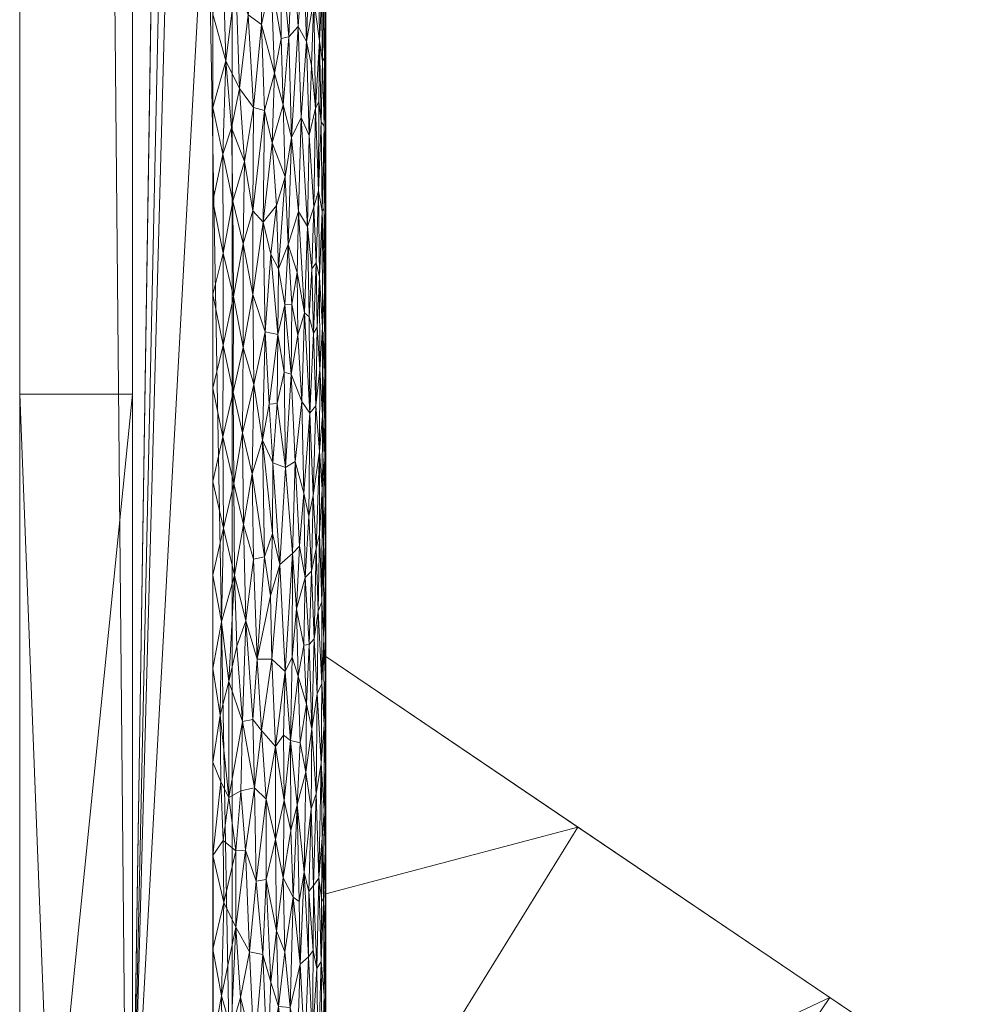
# Model space of a CAD drawing. Header units: millimetres. Extents: x -300 to 300, y 0 to 450.
# Tile 4 of 256: x -300 to -283, y 24 to 41. Entities that reach past the tile are written whole.
import ezdxf

# ---------------------------------------------------------------- set-up
doc = ezdxf.new("R2010")
doc.units = ezdxf.units.MM
doc.layers.add('A-GENM', color=13, linetype='Continuous')

# ---------------------------------------------------------------- blocks, each defined once
blk = doc.blocks.new('MODEL_CCAS0420-1080410R0 - MODEL_CCAS0420-1080410R0-453240-Preview')
at = {"layer": 'A-GENM', "lineweight": 9}
mesh = blk.add_polyface(dxfattribs=at)
corners = [(-296.159, -20, -110), (-295.657, -15.55, -110), (-294.177, -11.323, -110), (-291.793, -7.531, -110), (-288.625, -4.364, -110), (-284.831, -1.981, -110), (-280.602, -0.502, -110), (-276.147, 0, -110), (276.147, 0, -110), (280.596, -0.501, -110), (284.825, -1.978, -110), (288.619, -4.359, -110), (291.788, -7.525, -110), (294.174, -11.316, -110), (295.656, -15.545, -110), (296.159, -20, -110), (296.159, -426.171, -110), (295.658, -430.617, -110), (294.182, -434.842, -110), (291.802, -438.632, -110), (288.638, -441.797, -110), (284.848, -444.179, -110), (280.622, -445.657, -110), (276.171, -446.159, -110), (-276.171, -446.159, -110), (-280.617, -445.658, -110), (-284.842, -444.182, -110), (-288.632, -441.802, -110), (-291.797, -438.638, -110), (-294.179, -434.848, -110), (-295.657, -430.622, -110), (-296.159, -426.171, -110)]
mesh.append_faces([[corners[k] for k in face] for face in [(15, 12, 13, 14)]], dxfattribs={"vtx0": -1})
mesh.append_faces([[corners[k] for k in face] for face in [(16, 8, 15)]], dxfattribs={"vtx0": -1, "vtx1": -1})
mesh.append_faces([[corners[k] for k in face] for face in [(24, 31, 7, 8)]], dxfattribs={"vtx0": -1, "vtx1": -1, "vtx3": -1})
mesh.append_faces([[corners[k] for k in face] for face in [(31, 24, 25, 30), (18, 21, 22, 17), (17, 22, 23, 16)]], dxfattribs={"vtx0": -1, "vtx2": -1})
mesh.append_faces([[corners[k] for k in face] for face in [(0, 3, 4, 5), (0, 5, 6, 7)]], dxfattribs={"vtx0": -1, "vtx3": -1})
mesh.append_faces([[corners[k] for k in face] for face in [(28, 29, 27)]], dxfattribs={"vtx1": -1})
mesh.append_faces([[corners[k] for k in face] for face in [(25, 26, 30), (11, 12, 15, 10), (9, 10, 15, 8), (31, 0, 7)]], dxfattribs={"vtx1": -1, "vtx2": -1})
mesh.append_faces([[corners[k] for k in face] for face in [(23, 24, 8, 16)]], dxfattribs={"vtx1": -1, "vtx2": -1, "vtx3": -1})
mesh.append_faces([[corners[k] for k in face] for face in [(26, 27, 29, 30)]], dxfattribs={"vtx1": -1, "vtx3": -1})
mesh.append_faces([[corners[k] for k in face] for face in [(19, 20, 21, 18)]], dxfattribs={"vtx2": -1})
mesh.append_faces([[corners[k] for k in face] for face in [(0, 1, 2, 3)]], dxfattribs={"vtx3": -1})
mesh = blk.add_polyface(dxfattribs=at)
corners = [(-279.918, -2), (-292.651, -7.27), (-297.929, -20), (-297.929, -224.97), (-297.929, -429.94), (-292.661, -442.661), (-279.94, -447.929), (0, -447.929), (279.94, -447.929), (292.661, -442.661), (297.929, -429.94), (297.929, -224.97), (297.929, -20), (292.651, -7.27), (279.918, -2), (0, -2), (0, -3.5), (13.257, -3.5), (26.515, -3.5), (39.772, -3.5), (53.029, -3.5), (66.287, -3.5), (79.544, -3.5), (92.801, -3.5), (106.059, -3.5), (119.316, -3.5), (132.573, -3.5), (145.831, -3.5), (159.088, -3.5), (172.345, -3.5), (185.603, -3.5), (198.86, -3.5), (212.117, -3.5), (225.375, -3.5), (238.632, -3.5), (251.889, -3.5), (265.147, -3.5), (278.404, -3.5), (291.028, -7.487), (296.497, -19.511), (296.5, -32.769), (296.5, -46.026), (296.5, -59.283), (296.5, -72.541), (296.5, -85.798), (296.5, -99.055), (296.5, -112.313), (296.5, -125.57), (296.5, -138.827), (296.5, -152.085), (296.5, -165.342), (296.5, -178.599), (296.5, -191.857), (296.5, -205.114), (296.5, -218.371), (296.5, -231.629), (296.5, -244.886), (296.5, -258.143), (296.499, -271.401), (296.499, -284.658), (296.499, -297.915), (296.499, -311.173), (296.499, -324.43), (296.499, -337.687), (296.5, -350.945), (296.5, -364.202), (296.5, -377.459), (296.5, -390.717), (296.5, -403.974), (296.5, -417.231), (296.497, -430.489), (291.028, -442.513), (278.404, -446.5), (265.147, -446.5), (251.889, -446.5), (238.632, -446.5), (225.375, -446.5), (212.117, -446.5), (198.86, -446.5), (185.603, -446.5), (172.345, -446.5), (159.088, -446.5), (145.831, -446.5), (132.573, -446.5), (119.316, -446.5), (106.059, -446.5), (92.801, -446.5), (79.544, -446.5), (66.287, -446.5), (53.029, -446.5), (39.772, -446.5), (26.515, -446.5), (13.257, -446.5), (0, -446.5), (-12.926, -446.5), (-25.852, -446.5), (-38.777, -446.5), (-51.703, -446.5), (-64.629, -446.5), (-77.555, -446.5), (-90.48, -446.5), (-103.406, -446.5), (-116.332, -446.5), (-129.258, -446.5), (-142.183, -446.5), (-155.109, -446.5), (-168.035, -446.5), (-180.961, -446.5), (-193.887, -446.5), (-206.812, -446.5), (-219.738, -446.5), (-232.664, -446.5), (-245.59, -446.5), (-258.515, -446.5), (-271.441, -446.5), (-284.356, -445.968), (-294.544, -438.124), (-296.5, -425.35), (-296.5, -412.424), (-296.5, -399.498), (-296.5, -386.572), (-296.5, -373.646), (-296.5, -360.721), (-296.5, -347.795), (-296.499, -334.869), (-296.499, -321.943), (-296.499, -309.018), (-296.499, -296.092), (-296.499, -283.166), (-296.499, -270.24), (-296.5, -257.315), (-296.5, -244.389), (-296.5, -231.463), (-296.5, -218.537), (-296.5, -205.611), (-296.5, -192.686), (-296.5, -179.76), (-296.5, -166.834), (-296.5, -153.908), (-296.5, -140.983), (-296.5, -128.057), (-296.5, -115.131), (-296.5, -102.205), (-296.5, -89.28), (-296.5, -76.354), (-296.5, -63.428), (-296.5, -50.502), (-296.5, -37.576), (-296.5, -24.651), (-294.544, -11.876), (-284.356, -4.032), (-271.441, -3.5), (-258.515, -3.5), (-245.59, -3.5), (-232.664, -3.5), (-219.738, -3.5), (-206.812, -3.5), (-193.887, -3.5), (-180.961, -3.5), (-168.035, -3.5), (-155.109, -3.5), (-142.183, -3.5), (-129.258, -3.5), (-116.332, -3.5), (-103.406, -3.5), (-90.48, -3.5), (-77.555, -3.5), (-64.629, -3.5), (-51.703, -3.5), (-38.777, -3.5), (-25.852, -3.5), (-12.926, -3.5), (-294.538, -438.129), (-294.547, -438.108)]
mesh.append_faces([[corners[k] for k in face] for face in [(116, 172, 173)]])
mesh.append_faces([[corners[k] for k in face] for face in [(118, 4, 117), (6, 115, 5), (115, 6, 114), (7, 104, 6), (1, 150, 0), (151, 0, 150)]], dxfattribs={"vtx0": -1, "vtx1": -1})
mesh.append_faces([[corners[k] for k in face] for face in [(4, 124, 125), (7, 99, 100), (2, 148, 149), (149, 1, 2), (2, 141, 142), (0, 151, 152), (0, 160, 161, 15), (15, 165, 166), (15, 170, 171), (8, 81, 82, 7), (8, 72, 73), (11, 61, 62, 10), (12, 46, 47, 11), (38, 13, 14, 37), (13, 38, 39, 12)]], dxfattribs={"vtx0": -1, "vtx2": -1})
mesh.append_faces([[corners[k] for k in face] for face in [(4, 118, 119, 120), (4, 120, 121, 122), (3, 128, 129, 130), (3, 130, 131, 132), (3, 138, 139, 140), (0, 154, 155, 156), (0, 156, 157, 158), (15, 161, 162, 163), (15, 163, 164, 165), (8, 73, 74, 75), (7, 86, 87, 88), (7, 83, 84, 85), (10, 68, 69, 70), (11, 55, 56, 57), (14, 28, 29, 30), (14, 32, 33, 34), (15, 19, 20, 21), (12, 44, 45, 46), (11, 49, 50, 51), (11, 47, 48, 49), (12, 39, 40, 41)]], dxfattribs={"vtx0": -1, "vtx3": -1})
mesh.append_faces([[corners[k] for k in face] for face in [(123, 124, 4, 122), (127, 128, 3, 126), (113, 114, 6, 112), (111, 112, 6, 110), (109, 110, 6, 108), (107, 108, 6, 106), (96, 97, 7, 95), (105, 106, 6, 104), (103, 104, 7, 102), (101, 102, 7, 100), (98, 99, 7, 97), (94, 95, 7, 93), (135, 136, 3, 134), (137, 138, 3, 136), (133, 134, 3, 132), (145, 146, 2, 144), (147, 148, 2, 146), (143, 144, 2, 142), (149, 150, 1), (153, 154, 0, 152), (159, 160, 0, 158), (169, 170, 15, 168), (167, 168, 15, 166), (78, 79, 8, 77), (80, 81, 8, 79), (76, 77, 8, 75), (91, 92, 7, 90), (89, 90, 7, 88), (85, 86, 7), (82, 83, 7), (67, 68, 10, 66), (65, 66, 10, 64), (60, 61, 11, 59), (58, 59, 11, 57), (63, 64, 10, 62), (54, 55, 11, 53), (26, 27, 15, 25), (31, 32, 14, 30), (16, 17, 15, 171), (18, 19, 15, 17), (24, 25, 15, 23), (22, 23, 15, 21), (34, 35, 14), (52, 53, 11, 51), (36, 37, 14, 35), (42, 43, 12, 41), (43, 44, 12), (92, 93, 7)]], dxfattribs={"vtx1": -1, "vtx2": -1})
mesh.append_faces([[corners[k] for k in face] for face in [(3, 4, 125, 126), (2, 3, 140, 141), (71, 72, 8, 9), (70, 71, 9, 10), (27, 28, 14, 15)]], dxfattribs={"vtx1": -1, "vtx3": -1})
mesh.append_faces([[corners[k] for k in face] for face in [(4, 173, 117), (115, 172, 5)]], dxfattribs={"vtx2": -1})
mesh = blk.add_polyface(dxfattribs=at)
corners = [(0, -113.079, -5), (74.359, -113.079, -5), (148.718, -113.079, -5), (223.077, -113.079, -5), (294.5, -132.968, -5), (294.499, -81.318, -5), (294.499, -29.667, -5), (258.762, -5.5, -5), (206.609, -5.5, -5), (154.956, -5.5, -5), (103.303, -5.5, -5), (51.652, -5.5, -5), (0, -5.5, -5), (-59.752, -5.5, -5), (-119.504, -5.5, -5), (-179.256, -5.5, -5), (-239.009, -5.5, -5), (-294.499, -25.775, -5), (-289.1, -8.453, -5), (-294.499, -73.214, -5), (-294.5, -132.968, -5), (-275.116, -113.088, -5), (-244.547, -113.079, -5), (-213.979, -113.079, -5), (-183.41, -113.079, -5), (-152.842, -113.079, -5), (-122.274, -113.079, -5), (-91.705, -113.079, -5), (-61.137, -113.079, -5), (-30.568, -113.079, -5), (-119.5, -65, -5), (-114.374, -52.626, -5), (-102, -47.5, -5), (-89.626, -52.626, -5), (-84.5, -65, -5), (-89.626, -77.374, -5), (-102, -82.5, -5), (-114.374, -77.374, -5), (17.5, -65, -5), (12.374, -77.374, -5), (0, -82.5, -5), (-12.374, -77.374, -5), (-17.5, -65, -5), (-12.374, -52.626, -5), (0, -47.5, -5), (12.374, -52.626, -5), (119.5, -65, -5), (114.374, -77.374, -5), (102, -82.5, -5), (89.626, -77.374, -5), (84.5, -65, -5), (89.626, -52.626, -5), (102, -47.5, -5), (114.374, -52.626, -5), (-290.42, -24.284, -5)]
mesh.append_faces([[corners[k] for k in face] for face in [(18, 17, 54)]])
mesh.append_faces([[corners[k] for k in face] for face in [(32, 14, 31), (42, 29, 41), (50, 1, 49), (8, 3, 7), (53, 10, 52)]], dxfattribs={"vtx0": -1, "vtx1": -1})
mesh.append_faces([[corners[k] for k in face] for face in [(13, 34, 42, 43)]], dxfattribs={"vtx0": -1, "vtx1": -1, "vtx3": -1})
mesh.append_faces([[corners[k] for k in face] for face in [(30, 24, 25, 37), (16, 22, 23, 15), (35, 27, 28, 34), (37, 25, 26, 36), (36, 26, 27, 35), (31, 14, 15, 30), (13, 33, 34), (0, 40, 41, 29), (11, 50, 51, 10), (12, 44, 45, 11), (10, 51, 52)]], dxfattribs={"vtx0": -1, "vtx2": -1})
mesh.append_faces([[corners[k] for k in face] for face in [(19, 21, 22, 16), (15, 23, 24, 30), (11, 45, 38, 50)]], dxfattribs={"vtx0": -1, "vtx2": -1, "vtx3": -1})
mesh.append_faces([[corners[k] for k in face] for face in [(20, 21, 19)]], dxfattribs={"vtx1": -1})
mesh.append_faces([[corners[k] for k in face] for face in [(47, 48, 2)]], dxfattribs={"vtx1": -1, "vtx2": -1})
mesh.append_faces([[corners[k] for k in face] for face in [(28, 29, 42, 34), (38, 39, 1, 50), (46, 47, 2, 9)]], dxfattribs={"vtx1": -1, "vtx2": -1, "vtx3": -1})
mesh.append_faces([[corners[k] for k in face] for face in [(13, 14, 32, 33), (12, 13, 43, 44), (39, 40, 0, 1), (48, 49, 1, 2), (2, 3, 8, 9), (53, 46, 9, 10)]], dxfattribs={"vtx1": -1, "vtx3": -1})
mesh.append_faces([[corners[k] for k in face] for face in [(16, 54, 19), (5, 6, 7)]], dxfattribs={"vtx2": -1})
mesh.append_faces([[corners[k] for k in face] for face in [(3, 4, 5, 7)]], dxfattribs={"vtx2": -1, "vtx3": -1})
mesh = blk.add_polyface(dxfattribs=at)
corners = [(265.463, -10.031, -5), (272.097, -5.5, -2), (266.05, -5.5, -2), (239.205, -5.5, -5), (235.817, -5.5, -2), (232.685, -5.5, -5), (206.609, -5.5, -5), (211.631, -5.5, -2), (205.584, -5.5, -2), (252.243, -5.5, -5), (247.91, -5.5, -2), (245.724, -5.5, -5), (253.957, -5.5, -2), (294.499, -29.667, -5), (294.499, -25.461, -2), (290.032, -26.646, -5), (278.144, -5.5, -2), (267.696, -11.542, -5), (272.164, -14.563, -5), (213.128, -5.5, -5), (217.677, -5.5, -2), (260.004, -5.5, -2), (263.229, -8.521, -5), (258.762, -5.5, -5), (223.724, -5.5, -2), (219.647, -5.5, -5), (226.166, -5.5, -5), (289.496, -8.773, -2), (276.631, -17.583, -5), (281.098, -20.604, -5), (283.82, -7.137, -2), (291.997, -14.093, -2), (285.565, -23.625, -5), (294.499, -19.412, -2), (229.771, -5.5, -2), (241.864, -5.5, -2), (244.887, -5.5, -2)]
mesh.append_faces([[corners[k] for k in face] for face in [(3, 4, 5), (9, 10, 11), (13, 14, 15), (21, 22, 2), (4, 3, 35), (20, 25, 24), (34, 5, 4), (33, 15, 14), (11, 35, 3), (27, 29, 31)]], dxfattribs={"vtx0": -1, "vtx1": -1})
mesh.append_faces([[corners[k] for k in face] for face in [(0, 1, 2), (6, 7, 8), (16, 17, 18), (19, 20, 7), (24, 25, 26), (27, 28, 29), (28, 27, 30), (31, 29, 32), (7, 6, 19), (2, 22, 0), (33, 32, 15), (26, 34, 24), (32, 33, 31), (17, 16, 1)]], dxfattribs={"vtx0": -1, "vtx2": -1})
mesh.append_faces([[corners[k] for k in face] for face in [(11, 10, 36, 35)]], dxfattribs={"vtx0": -1, "vtx3": -1})
mesh.append_faces([[corners[k] for k in face] for face in [(12, 10, 9), (23, 22, 21), (19, 25, 20), (30, 16, 18), (26, 5, 34), (9, 23, 12), (18, 28, 30), (21, 12, 23), (0, 17, 1)]], dxfattribs={"vtx1": -1, "vtx2": -1})
mesh = blk.add_polyface(dxfattribs=at)
corners = [(299.928, -429.94, -2.07), (298.043, -428.055, -56.035), (296.159, -426.171, -110), (296.159, -20, -110), (298.043, -20, -56.035), (299.928, -20, -2.07), (299.928, -224.97, -2.07)]
mesh.append_faces([[corners[k] for k in face] for face in [(6, 1, 2, 3)]], dxfattribs={"vtx0": -1, "vtx3": -1})
mesh.append_faces([[corners[k] for k in face] for face in [(3, 4, 6)]], dxfattribs={"vtx1": -1, "vtx2": -1})
mesh.append_faces([[corners[k] for k in face] for face in [(4, 5, 6), (6, 0, 1)]], dxfattribs={"vtx2": -1})
mesh = blk.add_polyface(dxfattribs=at)
corners = [(299.928, -429.94, -2.07), (299.928, -224.97, -2.07), (299.928, -20, -2.07), (299.368, -20, -0.611), (297.929, -20), (297.929, -224.97), (297.929, -429.94), (299.368, -429.94, -0.611), (299.928, -134.534, -2.07), (297.929, -122.485), (297.929, -77.267), (297.929, -173.727), (299.928, -77.267, -2.07), (299.928, -105.901, -2.07), (299.928, -179.752, -2.07), (299.928, -120.217, -2.07), (299.928, -315.406, -2.07), (297.929, -327.455), (297.929, -276.212), (297.929, -250.591), (299.928, -372.673, -2.07), (299.928, -270.188, -2.07), (299.928, -344.039, -2.07), (297.929, -378.697), (297.929, -353.076), (297.929, -48.634), (299.928, -48.634, -2.07), (299.928, -62.95, -2.07), (299.928, -401.306, -2.07), (297.929, -404.319), (297.929, -391.508), (297.929, -34.317), (299.928, -415.623, -2.07), (299.928, -34.317, -2.07), (297.929, -415.623), (299.928, -202.361, -2.07), (297.929, -199.349), (297.929, -186.538), (297.929, -148.106), (297.929, -301.834), (299.928, -157.143, -2.07), (299.928, -292.797, -2.07), (297.929, -99.876), (299.928, -247.579, -2.07), (297.929, -237.781), (299.928, -258.883, -2.07), (299.928, -329.722, -2.07), (299.928, -358.356, -2.07), (297.929, -62.95), (299.928, -386.99, -2.07), (297.929, -212.159), (297.929, -135.296), (297.929, -314.644), (297.929, -160.917), (297.929, -289.023), (299.928, -91.584, -2.07), (297.929, -263.402), (297.929, -340.266), (297.929, -365.887)]
mesh.append_faces([[corners[k] for k in face] for face in [(35, 50, 1), (45, 56, 21), (41, 39, 16)]], dxfattribs={"vtx0": -1, "vtx1": -1})
mesh.append_faces([[corners[k] for k in face] for face in [(31, 33, 3), (32, 34, 7)]], dxfattribs={"vtx0": -1, "vtx1": -1, "vtx2": -1})
mesh.append_faces([[corners[k] for k in face] for face in [(18, 41, 21, 56), (14, 11, 37, 35), (28, 30, 29, 32), (32, 29, 34), (40, 53, 11, 14), (30, 28, 49)]], dxfattribs={"vtx0": -1, "vtx2": -1})
mesh.append_faces([[corners[k] for k in face] for face in [(16, 39, 52, 17), (9, 8, 15, 13), (1, 50, 5, 44), (35, 37, 36, 50)]], dxfattribs={"vtx0": -1, "vtx3": -1})
mesh.append_faces([[corners[k] for k in face] for face in [(54, 39, 41, 18), (51, 38, 8, 9)]], dxfattribs={"vtx1": -1, "vtx2": -1})
mesh.append_faces([[corners[k] for k in face] for face in [(47, 22, 24, 58), (10, 42, 55, 12), (43, 1, 44, 19), (46, 16, 17, 57), (22, 46, 57, 24), (20, 47, 58, 23), (49, 20, 23, 30), (27, 26, 25, 48), (12, 27, 48, 10), (26, 33, 31, 25), (40, 8, 38, 53), (42, 9, 13, 55), (45, 43, 19, 56)]], dxfattribs={"vtx1": -1, "vtx3": -1})
mesh.append_faces([[corners[k] for k in face] for face in [(34, 6, 7), (3, 4, 31), (33, 2, 3), (7, 0, 32)]], dxfattribs={"vtx2": -1})
mesh = blk.add_polyface(dxfattribs=at)
corners = [(294.952, -24.218, -0.733), (295.132, -23.445, -0.541), (294.999, -22.825, -0.677), (296.176, -23.058, -0.029), (295.978, -22.249, -0.075), (296.013, -23.622, -0.066), (296.348, -23.654, -0.007), (296.332, -22.136, -0.008), (295.855, -24.432, -0.114), (295.772, -22.673, -0.144), (295.619, -24.389, -0.211), (295.371, -24.808, -0.353), (295.476, -23.898, -0.288), (295.336, -23.463, -0.377), (296.094, -24.869, -0.046), (296.309, -25.311, -0.01), (294.87, -22.698, -0.841), (294.637, -22.417, -1.272), (294.66, -24.138, -1.216), (294.735, -22.899, -1.06), (294.579, -24.26, -1.441), (295.227, -24.436, -0.459), (295.306, -22.11, -0.399), (295.532, -22.406, -0.256), (294.565, -22.52, -1.491), (294.53, -23.668, -1.656), (294.538, -25.314, -1.609), (294.621, -25.737, -1.314), (294.725, -24.457, -1.078), (294.805, -24.348, -0.938), (295.08, -25.4, -0.591), (294.509, -24.802, -1.809), (294.507, -23.109, -1.836), (294.499, -22.367, -2), (294.499, -23.891, -2), (294.529, -22.335, -1.66), (294.499, -24.653, -2), (296.5, -24.483), (296.5, -22.825), (295.556, -25.716, -0.243), (295.178, -22.054, -0.5)]
mesh.append_faces([[corners[k] for k in face] for face in [(38, 6, 37)]], dxfattribs={"vtx0": -1, "vtx1": -1})
mesh.append_faces([[corners[k] for k in face] for face in [(0, 1, 2), (3, 4, 5), (3, 6, 7), (8, 9, 10), (11, 12, 13), (6, 14, 15), (16, 0, 2), (17, 18, 19), (18, 17, 20), (1, 21, 13), (22, 13, 23), (23, 10, 9), (17, 24, 20), (20, 24, 25), (26, 20, 25), (20, 27, 18), (18, 28, 19), (16, 19, 29), (0, 16, 29), (0, 30, 1), (31, 26, 25), (32, 31, 25), (24, 35, 25), (32, 34, 31), (32, 25, 35), (14, 3, 5), (15, 37, 6), (7, 6, 38), (6, 3, 14), (5, 9, 8), (12, 39, 10), (13, 21, 11), (30, 21, 1), (13, 22, 40), (10, 23, 12), (23, 13, 12), (40, 2, 1), (9, 5, 4), (8, 14, 5), (13, 40, 1), (19, 28, 29)]], dxfattribs={"vtx0": -1, "vtx1": -1, "vtx2": -1})
mesh.append_faces([[corners[k] for k in face] for face in [(32, 33, 34), (31, 34, 36)]], dxfattribs={"vtx0": -1, "vtx2": -1})
mesh = blk.add_polyface(dxfattribs=at)
corners = [(294.952, -24.218, -0.733), (294.972, -25.328, -0.709), (295.08, -25.4, -0.591), (294.506, -26.234, -1.842), (294.538, -25.314, -1.609), (294.509, -24.802, -1.809), (295.855, -24.432, -0.114), (295.732, -25.687, -0.16), (295.921, -26.235, -0.092), (294.499, -25.414, -2), (294.499, -26.938, -2), (296.309, -25.311, -0.01), (296.5, -26.14), (296.5, -24.483), (294.66, -24.138, -1.216), (294.719, -25.608, -1.091), (294.725, -24.457, -1.078), (294.576, -25.39, -1.451), (294.563, -26.453, -1.501), (295.005, -27.038, -0.671), (295.119, -26.585, -0.554), (295.556, -25.716, -0.243), (295.555, -27.138, -0.244), (295.619, -24.389, -0.211), (295.393, -26.424, -0.339), (294.527, -26.927, -1.672), (294.499, -24.653, -2), (294.621, -25.737, -1.314), (294.672, -27.236, -1.187), (294.761, -26.966, -1.013), (294.885, -25.846, -0.82), (294.798, -25.506, -0.95), (294.805, -24.348, -0.938), (295.256, -25.746, -0.436), (295.227, -24.436, -0.459), (295.238, -27.118, -0.45), (296.094, -24.869, -0.046), (296.094, -26.221, -0.046), (295.762, -27.343, -0.148), (295.371, -24.808, -0.353), (295.476, -23.898, -0.288), (296.317, -26.409, -0.01), (294.579, -24.26, -1.441)]
mesh.append_faces([[corners[k] for k in face] for face in [(0, 1, 2), (3, 4, 5), (6, 7, 8), (14, 15, 16), (17, 4, 18), (19, 2, 1), (20, 2, 19), (7, 21, 22), (23, 7, 6), (21, 24, 22), (25, 4, 3), (15, 14, 27), (28, 15, 27), (29, 30, 31), (4, 25, 18), (30, 0, 32), (2, 33, 34), (31, 32, 16), (33, 35, 24), (36, 6, 8), (37, 36, 8), (38, 8, 7), (11, 36, 37), (17, 18, 27), (21, 7, 23), (39, 33, 24), (39, 24, 21), (34, 33, 39), (20, 33, 2), (21, 40, 39), (5, 9, 3), (31, 16, 15), (29, 31, 15), (30, 32, 31), (0, 30, 1), (19, 1, 30), (41, 12, 11), (37, 41, 11), (27, 42, 17), (4, 17, 42)]], dxfattribs={"vtx0": -1, "vtx1": -1, "vtx2": -1})
mesh.append_faces([[corners[k] for k in face] for face in [(3, 9, 10), (11, 12, 13)]], dxfattribs={"vtx0": -1, "vtx2": -1})
mesh.append_faces([[corners[k] for k in face] for face in [(26, 9, 5)]], dxfattribs={"vtx1": -1, "vtx2": -1})
mesh = blk.add_polyface(dxfattribs=at)
corners = [(294.5, -132.968, -5), (294.5, -139.199, -5), (294.5, -134.301, -2), (294.5, -131.278, -2), (294.5, -43.602, -2), (294.499, -42.58, -5), (294.499, -49.036, -5), (294.5, -49.649, -2), (294.5, -73.834, -2), (294.5, -67.787, -2), (294.499, -68.405, -5), (294.499, -74.862, -5), (294.499, -61.949, -5), (294.5, -61.742, -2), (294.5, -55.697, -2), (294.499, -55.492, -5), (294.5, -37.556, -2), (294.5, -31.509, -2), (294.499, -25.461, -2), (294.499, -29.667, -5), (294.499, -36.123, -5), (294.5, -140.348, -2), (294.5, -91.975, -2), (294.499, -87.775, -5), (294.499, -94.231, -5), (294.5, -98.021, -2), (294.5, -100.687, -5), (294.5, -79.881, -2), (294.499, -81.318, -5), (294.5, -113.6, -5), (294.5, -110.115, -2), (294.5, -107.143, -5), (294.5, -126.512, -5), (294.5, -128.254, -2), (294.5, -122.208, -2), (294.5, -151.662, -5), (294.5, -152.441, -2), (294.5, -146.394, -2), (294.5, -145.431, -5), (294.5, -85.928, -2), (294.5, -116.161, -2), (294.5, -104.068, -2), (294.5, -120.056, -5), (294.5, -119.184, -2), (294.5, -157.893, -5), (294.5, -158.487, -2)]
mesh.append_faces([[corners[k] for k in face] for face in [(10, 9, 12), (29, 30, 31), (12, 14, 15), (30, 29, 40), (22, 24, 25), (42, 40, 29), (0, 33, 32), (32, 34, 42)]], dxfattribs={"vtx0": -1, "vtx1": -1})
mesh.append_faces([[corners[k] for k in face] for face in [(4, 5, 6, 7), (7, 6, 15, 14), (5, 4, 16), (22, 23, 24), (25, 24, 26), (32, 33, 34), (35, 36, 37, 38), (39, 28, 23), (17, 19, 20), (23, 22, 39), (26, 41, 25), (21, 1, 38, 37), (0, 3, 33), (42, 34, 43), (36, 35, 44, 45), (42, 43, 40)]], dxfattribs={"vtx0": -1, "vtx2": -1})
mesh.append_faces([[corners[k] for k in face] for face in [(12, 9, 13, 14)]], dxfattribs={"vtx0": -1, "vtx3": -1})
mesh.append_faces([[corners[k] for k in face] for face in [(17, 18, 19), (21, 2, 1), (39, 27, 28), (26, 31, 41), (30, 41, 31)]], dxfattribs={"vtx1": -1, "vtx2": -1})
mesh.append_faces([[corners[k] for k in face] for face in [(0, 1, 2, 3), (8, 9, 10, 11), (16, 17, 20, 5), (27, 8, 11, 28)]], dxfattribs={"vtx1": -1, "vtx3": -1})
mesh = blk.add_polyface(dxfattribs=at)
corners = [(295.393, -26.424, -0.339), (295.39, -28.072, -0.341), (295.555, -27.138, -0.244), (296.094, -26.221, -0.046), (296.009, -27.287, -0.066), (296.217, -27.172, -0.023), (296.222, -29.228, -0.022), (295.975, -28.516, -0.076), (294.745, -28.385, -1.04), (294.761, -26.966, -1.013), (294.672, -27.236, -1.187), (294.506, -27.691, -1.838), (294.527, -28.459, -1.671), (294.527, -26.927, -1.672), (294.654, -29.007, -1.231), (294.581, -27.775, -1.436), (295.794, -28.55, -0.136), (295.762, -27.343, -0.148), (295.641, -28.355, -0.201), (294.621, -25.737, -1.314), (294.885, -25.846, -0.82), (294.856, -27.618, -0.861), (295.005, -27.038, -0.671), (294.952, -28.139, -0.733), (294.563, -26.453, -1.501), (294.499, -26.938, -2), (294.506, -26.234, -1.842), (294.499, -28.462, -2), (296.317, -26.409, -0.01), (296.361, -27.449, -0.006), (296.371, -28.626, -0.005), (296.5, -27.797), (294.719, -25.608, -1.091), (295.119, -26.585, -0.554), (295.126, -28.18, -0.547), (295.238, -27.118, -0.45), (295.732, -25.687, -0.16), (295.249, -28.274, -0.442), (294.841, -28.821, -0.883), (295.256, -25.746, -0.436), (295.921, -26.235, -0.092), (296.5, -26.14)]
mesh.append_faces([[corners[k] for k in face] for face in [(0, 1, 2), (3, 4, 5), (6, 5, 7), (8, 9, 10), (11, 12, 13), (14, 10, 15), (16, 17, 18), (19, 15, 10), (15, 13, 12), (20, 21, 22), (23, 22, 21), (10, 14, 8), (13, 15, 24), (25, 11, 26), (13, 26, 11), (9, 8, 21), (28, 5, 29), (30, 5, 6), (30, 31, 29), (20, 9, 21), (32, 10, 9), (33, 34, 35), (34, 22, 23), (15, 19, 24), (17, 36, 2), (18, 17, 2), (4, 17, 7), (1, 0, 35), (37, 35, 34), (18, 2, 1), (7, 17, 16), (8, 38, 21), (38, 23, 21), (34, 33, 22), (39, 33, 35), (4, 3, 40), (3, 5, 28), (17, 4, 40), (5, 4, 7), (29, 5, 30), (41, 28, 29), (1, 35, 37)]], dxfattribs={"vtx0": -1, "vtx1": -1, "vtx2": -1})
mesh.append_faces([[corners[k] for k in face] for face in [(11, 25, 27)]], dxfattribs={"vtx0": -1, "vtx2": -1})
mesh.append_faces([[corners[k] for k in face] for face in [(31, 41, 29)]], dxfattribs={"vtx1": -1, "vtx2": -1})
mesh = blk.add_polyface(dxfattribs=at)
corners = [(294.891, -29.868, -0.812), (294.841, -28.821, -0.883), (294.795, -29.878, -0.955), (294.534, -29.982, -1.634), (294.573, -30.639, -1.462), (294.569, -29.191, -1.478), (294.637, -30.471, -1.272), (294.705, -29.98, -1.117), (294.654, -29.007, -1.231), (295.126, -28.18, -0.547), (294.988, -29.32, -0.69), (295.097, -29.655, -0.574), (295.018, -30.512, -0.657), (294.51, -31.024, -1.801), (294.507, -29.352, -1.828), (294.745, -28.385, -1.04), (295.218, -29.4, -0.467), (295.457, -29.619, -0.299), (295.39, -28.072, -0.341), (294.506, -27.691, -1.838), (294.499, -28.462, -2), (294.527, -28.459, -1.671), (294.5, -29.985, -2), (295.919, -30.299, -0.092), (296.076, -29.849, -0.05), (295.975, -28.516, -0.076), (294.581, -27.775, -1.436), (294.868, -31.066, -0.843), (296.351, -30.283, -0.006), (296.5, -29.454), (296.371, -28.626, -0.005), (295.478, -30.744, -0.287), (295.716, -29.618, -0.167), (295.641, -28.355, -0.201), (295.314, -31.3, -0.393), (295.794, -28.55, -0.136), (296.117, -31.111, -0.041), (296.222, -29.228, -0.022), (295.091, -31.492, -0.58), (295.249, -28.274, -0.442), (294.952, -28.139, -0.733), (296.5, -27.797)]
mesh.append_faces([[corners[k] for k in face] for face in [(41, 30, 29)]], dxfattribs={"vtx0": -1, "vtx1": -1})
mesh.append_faces([[corners[k] for k in face] for face in [(0, 1, 2), (3, 4, 5), (6, 7, 8), (9, 10, 11), (12, 11, 10), (13, 3, 14), (7, 15, 8), (11, 16, 9), (16, 17, 18), (5, 6, 8), (14, 19, 20), (19, 14, 21), (22, 13, 14), (14, 3, 21), (21, 3, 5), (1, 15, 2), (23, 24, 25), (5, 8, 26), (5, 4, 6), (21, 5, 26), (15, 7, 2), (0, 2, 27), (28, 29, 30), (31, 32, 17), (17, 32, 33), (17, 16, 34), (35, 23, 25), (36, 28, 37), (11, 38, 16), (12, 10, 0), (39, 9, 16), (18, 17, 33), (35, 33, 32), (23, 35, 32), (10, 40, 1), (10, 1, 0), (9, 40, 10), (28, 30, 37), (36, 37, 24), (25, 24, 37), (16, 18, 39)]], dxfattribs={"vtx0": -1, "vtx1": -1, "vtx2": -1})
mesh.append_faces([[corners[k] for k in face] for face in [(14, 20, 22)]], dxfattribs={"vtx0": -1, "vtx2": -1})
mesh = blk.add_polyface(dxfattribs=at)
corners = [(295.444, -31.848, -0.307), (295.478, -30.744, -0.287), (295.314, -31.3, -0.393), (294.534, -29.982, -1.634), (294.51, -31.024, -1.801), (294.54, -31.647, -1.603), (296.311, -31.94, -0.01), (296.351, -30.283, -0.006), (296.117, -31.111, -0.041), (296.5, -32.769), (296.5, -31.111), (294.506, -32.375, -1.847), (294.573, -30.639, -1.462), (294.566, -32.626, -1.49), (294.609, -31.845, -1.349), (294.968, -31.625, -0.713), (295.018, -30.512, -0.657), (294.868, -31.066, -0.843), (295.436, -33.101, -0.312), (294.795, -29.878, -0.955), (294.755, -31.178, -1.024), (294.5, -29.985, -2), (294.5, -31.509, -2), (294.803, -32.156, -0.942), (295.716, -29.618, -0.167), (295.587, -31.433, -0.227), (295.783, -31.391, -0.14), (294.637, -30.471, -1.272), (294.672, -31.581, -1.189), (294.705, -29.98, -1.117), (296.5, -29.454), (294.725, -32.522, -1.079), (294.891, -32.564, -0.812), (296.131, -32.732, -0.038), (295.962, -32.01, -0.08), (295.919, -30.299, -0.092), (295.218, -29.4, -0.467), (295.091, -31.492, -0.58), (295.807, -32.908, -0.131), (296.076, -29.849, -0.05), (295.217, -33.02, -0.467), (295.043, -33.124, -0.63), (294.61, -33.3, -1.345), (295.097, -29.655, -0.574), (294.891, -29.868, -0.812), (295.457, -29.619, -0.299)]
mesh.append_faces([[corners[k] for k in face] for face in [(30, 7, 10)]], dxfattribs={"vtx0": -1, "vtx1": -1})
mesh.append_faces([[corners[k] for k in face] for face in [(0, 1, 2), (3, 4, 5), (6, 7, 8), (4, 11, 5), (12, 13, 14), (3, 5, 12), (15, 16, 17), (2, 18, 0), (17, 19, 20), (5, 13, 12), (17, 20, 23), (22, 11, 4), (24, 25, 26), (27, 12, 14), (14, 28, 27), (29, 20, 19), (28, 20, 29), (28, 29, 27), (23, 20, 31), (15, 17, 32), (33, 6, 8), (34, 33, 8), (35, 26, 34), (36, 37, 2), (35, 34, 8), (26, 38, 34), (39, 35, 8), (24, 26, 35), (25, 38, 26), (37, 40, 2), (6, 10, 7), (15, 41, 37), (42, 28, 14), (20, 28, 31), (16, 15, 37), (37, 43, 16), (17, 23, 32), (16, 44, 17), (1, 0, 25), (24, 1, 25), (2, 1, 45)]], dxfattribs={"vtx0": -1, "vtx1": -1, "vtx2": -1})
mesh.append_faces([[corners[k] for k in face] for face in [(6, 9, 10), (4, 21, 22)]], dxfattribs={"vtx0": -1, "vtx2": -1})
mesh = blk.add_polyface(dxfattribs=at)
corners = [(295.622, -33.503, -0.21), (295.587, -31.433, -0.227), (295.444, -31.848, -0.307), (295.043, -33.124, -0.63), (295.113, -34.673, -0.559), (295.217, -33.02, -0.467), (296.325, -33.56, -0.009), (296.131, -32.732, -0.038), (296.145, -34.352, -0.035), (296.5, -34.426), (296.5, -32.769), (296.311, -31.94, -0.01), (294.527, -34.695, -1.671), (294.526, -33.233, -1.674), (294.506, -33.776, -1.846), (294.56, -33.938, -1.511), (295.976, -33.63, -0.076), (295.962, -32.01, -0.08), (295.807, -32.908, -0.131), (295.314, -31.3, -0.393), (295.436, -33.101, -0.312), (294.5, -33.021, -2), (294.506, -32.375, -1.847), (294.5, -31.509, -2), (294.566, -32.626, -1.49), (294.5, -34.532, -2), (294.54, -31.647, -1.603), (294.61, -33.3, -1.345), (294.606, -34.752, -1.356), (294.725, -32.522, -1.079), (294.672, -31.581, -1.189), (294.674, -34.11, -1.184), (294.781, -33.982, -0.978), (294.803, -32.156, -0.942), (294.891, -32.564, -0.812), (294.924, -34.189, -0.768), (295.362, -34.152, -0.359), (295.239, -34.709, -0.449), (294.609, -31.845, -1.349), (295.778, -34.49, -0.142), (295.501, -34.143, -0.273), (295.091, -31.492, -0.58), (294.968, -31.625, -0.713), (295.574, -35.423, -0.234)]
mesh.append_faces([[corners[k] for k in face] for face in [(25, 14, 21)]], dxfattribs={"vtx0": -1, "vtx1": -1})
mesh.append_faces([[corners[k] for k in face] for face in [(0, 1, 2), (3, 4, 5), (6, 7, 8), (10, 11, 6), (12, 13, 14), (12, 15, 13), (16, 17, 18), (19, 5, 20), (21, 14, 22), (24, 13, 15), (13, 26, 22), (27, 15, 28), (15, 27, 24), (29, 30, 27), (31, 32, 29), (31, 27, 28), (29, 27, 31), (33, 32, 34), (4, 3, 35), (13, 22, 14), (36, 5, 37), (38, 24, 27), (13, 24, 26), (11, 7, 6), (7, 17, 16), (7, 16, 8), (18, 0, 39), (40, 0, 20), (20, 36, 40), (18, 1, 0), (41, 3, 5), (39, 16, 18), (35, 3, 34), (32, 35, 34), (3, 42, 34), (32, 33, 29), (5, 4, 37), (5, 36, 20), (43, 0, 40), (0, 2, 20)]], dxfattribs={"vtx0": -1, "vtx1": -1, "vtx2": -1})
mesh.append_faces([[corners[k] for k in face] for face in [(6, 9, 10)]], dxfattribs={"vtx0": -1, "vtx2": -1})
mesh.append_faces([[corners[k] for k in face] for face in [(23, 21, 22)]], dxfattribs={"vtx1": -1, "vtx2": -1})
mesh = blk.add_polyface(dxfattribs=at)
corners = [(294.506, -35.29, -1.839), (294.527, -34.695, -1.671), (294.506, -33.776, -1.846), (294.506, -36.8, -1.847), (294.5, -36.044, -2), (294.651, -35.503, -1.237), (294.606, -34.752, -1.356), (294.612, -36.4, -1.339), (295.229, -35.9, -0.458), (295.113, -34.673, -0.559), (295.102, -35.911, -0.57), (295.794, -36.083, -0.136), (295.778, -34.49, -0.142), (295.574, -35.423, -0.234), (294.72, -35.401, -1.087), (294.792, -35.686, -0.96), (294.781, -33.982, -0.978), (294.56, -33.938, -1.511), (294.559, -35.502, -1.516), (295.964, -35.145, -0.079), (294.924, -34.189, -0.768), (294.876, -35.76, -0.832), (294.5, -34.532, -2), (294.525, -36.154, -1.682), (294.671, -36.648, -1.189), (294.674, -34.11, -1.184), (294.994, -35.362, -0.683), (295.338, -36.537, -0.376), (295.351, -35.373, -0.367), (294.745, -36.542, -1.041), (296.322, -35.189, -0.009), (296.325, -33.56, -0.009), (296.145, -34.352, -0.035), (296.5, -34.426), (296.137, -36.047, -0.037), (296.5, -36.083), (296.321, -36.816, -0.009), (295.967, -36.983, -0.078), (295.976, -33.63, -0.076), (295.622, -33.503, -0.21), (295.239, -34.709, -0.449), (295.008, -36.472, -0.668), (295.362, -34.152, -0.359), (295.501, -34.143, -0.273), (295.477, -36.801, -0.287)]
mesh.append_faces([[corners[k] for k in face] for face in [(0, 1, 2), (3, 0, 4), (5, 6, 7), (8, 9, 10), (11, 12, 13), (14, 15, 16), (17, 18, 6), (19, 12, 11), (20, 16, 21), (0, 2, 22), (0, 23, 1), (18, 1, 23), (1, 18, 17), (18, 7, 6), (24, 14, 5), (25, 6, 5), (16, 25, 14), (9, 20, 26), (8, 27, 28), (26, 10, 9), (29, 15, 14), (30, 31, 32), (33, 31, 30), (30, 32, 34), (35, 30, 36), (19, 34, 32), (34, 19, 37), (34, 36, 30), (19, 38, 12), (13, 12, 39), (19, 32, 38), (40, 9, 8), (20, 21, 26), (41, 10, 26), (8, 28, 40), (42, 40, 28), (43, 28, 13), (28, 44, 13), (28, 43, 42), (21, 41, 26), (25, 5, 14), (16, 15, 21)]], dxfattribs={"vtx0": -1, "vtx1": -1, "vtx2": -1})
mesh.append_faces([[corners[k] for k in face] for face in [(0, 22, 4)]], dxfattribs={"vtx0": -1, "vtx2": -1})
mesh.append_faces([[corners[k] for k in face] for face in [(35, 33, 30)]], dxfattribs={"vtx1": -1, "vtx2": -1})
mesh = blk.add_polyface(dxfattribs=at)
corners = [(295.107, -38.868, -0.565), (295.223, -38.172, -0.463), (295.169, -36.971, -0.508), (296.137, -36.047, -0.037), (296.151, -37.74, -0.034), (296.321, -36.816, -0.009), (296.328, -38.569, -0.009), (295.794, -36.083, -0.136), (295.967, -36.983, -0.078), (295.964, -35.145, -0.079), (295.608, -37.365, -0.217), (295.574, -35.423, -0.234), (294.506, -38.323, -1.838), (294.526, -37.611, -1.678), (294.506, -36.8, -1.847), (294.671, -36.648, -1.189), (294.628, -37.924, -1.295), (294.713, -37.634, -1.103), (294.525, -36.154, -1.682), (294.566, -37.563, -1.489), (294.559, -35.502, -1.516), (294.981, -37.555, -0.698), (294.5, -36.044, -2), (294.5, -37.555, -2), (294.612, -36.4, -1.339), (294.797, -38.9, -0.951), (294.825, -37.287, -0.906), (294.72, -35.401, -1.087), (294.745, -36.542, -1.041), (294.506, -35.29, -1.839), (294.876, -35.76, -0.832), (295.477, -36.801, -0.287), (295.338, -36.537, -0.376), (295.376, -37.659, -0.35), (295.943, -38.441, -0.085), (296.5, -37.74), (296.5, -36.083), (295.351, -35.373, -0.367), (295.793, -37.569, -0.136), (295.449, -38.772, -0.304), (295.008, -36.472, -0.668), (295.102, -35.911, -0.57), (295.229, -35.9, -0.458), (294.651, -35.503, -1.237), (294.792, -35.686, -0.96)]
mesh.append_faces([[corners[k] for k in face] for face in [(0, 1, 2), (3, 4, 5), (6, 5, 4), (7, 8, 9), (8, 4, 3), (10, 7, 11), (12, 13, 14), (15, 16, 17), (18, 19, 20), (2, 21, 0), (18, 13, 19), (20, 19, 24), (16, 24, 19), (17, 25, 26), (27, 15, 28), (14, 23, 12), (29, 14, 18), (14, 13, 18), (26, 21, 30), (31, 32, 33), (34, 4, 8), (6, 35, 5), (37, 32, 31), (7, 38, 8), (38, 7, 10), (8, 38, 34), (39, 10, 33), (21, 40, 30), (40, 2, 41), (42, 41, 2), (2, 1, 32), (2, 32, 42), (33, 10, 31), (10, 11, 31), (2, 40, 21), (32, 1, 33), (15, 43, 24), (16, 15, 24), (15, 17, 28), (17, 26, 28), (44, 26, 30), (26, 44, 28)]], dxfattribs={"vtx0": -1, "vtx1": -1, "vtx2": -1})
mesh.append_faces([[corners[k] for k in face] for face in [(22, 23, 14), (35, 36, 5)]], dxfattribs={"vtx1": -1, "vtx2": -1})
mesh = blk.add_polyface(dxfattribs=at)
corners = [(296.5, -37.74), (296.328, -38.569, -0.009), (296.5, -39.397), (294.527, -39.067, -1.67), (294.506, -38.323, -1.838), (294.507, -39.848, -1.835), (294.524, -40.281, -1.691), (294.628, -37.924, -1.295), (294.685, -39.387, -1.16), (294.713, -37.634, -1.103), (294.981, -37.555, -0.698), (294.935, -39.22, -0.754), (295.107, -38.868, -0.565), (294.825, -37.287, -0.906), (294.797, -38.9, -0.951), (294.526, -37.611, -1.678), (294.581, -39.146, -1.434), (294.614, -40.579, -1.333), (294.626, -39.497, -1.3), (294.5, -39.067, -2), (294.5, -40.579, -2), (294.557, -40.222, -1.526), (294.5, -37.555, -2), (294.566, -37.563, -1.489), (294.752, -40.145, -1.028), (294.843, -40.566, -0.879), (294.989, -40.836, -0.689), (295.254, -39.443, -0.438), (295.158, -40.651, -0.518), (295.223, -38.172, -0.463), (296.173, -39.037, -0.03), (296.275, -40.226, -0.014), (295.586, -39.347, -0.228), (295.642, -40.868, -0.2), (295.784, -39.4, -0.14), (296.151, -37.74, -0.034), (295.449, -38.772, -0.304), (295.412, -40.009, -0.326), (295.793, -37.569, -0.136), (295.608, -37.365, -0.217), (295.943, -38.441, -0.085), (296.032, -39.738, -0.061), (295.376, -37.659, -0.35)]
mesh.append_faces([[corners[k] for k in face] for face in [(0, 1, 2)]], dxfattribs={"vtx0": -1, "vtx1": -1})
mesh.append_faces([[corners[k] for k in face] for face in [(3, 4, 5), (3, 5, 6), (7, 8, 9), (10, 11, 12), (10, 13, 11), (8, 14, 9), (4, 3, 15), (16, 17, 18), (19, 5, 4), (17, 16, 21), (23, 15, 3), (16, 7, 23), (16, 18, 7), (8, 24, 14), (23, 3, 16), (3, 6, 21), (11, 14, 25), (11, 26, 12), (27, 12, 28), (27, 29, 12), (30, 31, 1), (13, 14, 11), (32, 33, 34), (30, 1, 35), (31, 2, 1), (32, 36, 37), (32, 38, 39), (40, 34, 41), (34, 40, 38), (40, 41, 30), (38, 32, 34), (27, 37, 36), (36, 29, 27), (40, 30, 35), (31, 30, 41), (3, 21, 16), (39, 36, 32), (36, 42, 29), (14, 24, 25), (17, 8, 18), (7, 18, 8)]], dxfattribs={"vtx0": -1, "vtx1": -1, "vtx2": -1})
mesh.append_faces([[corners[k] for k in face] for face in [(5, 19, 20), (4, 22, 19)]], dxfattribs={"vtx0": -1, "vtx2": -1})
mesh = blk.add_polyface(dxfattribs=at)
corners = [(294.989, -40.836, -0.689), (295.158, -40.651, -0.518), (295.107, -38.868, -0.565), (295.291, -40.621, -0.41), (295.412, -40.009, -0.326), (295.254, -39.443, -0.438), (296.032, -39.738, -0.061), (296.096, -41.643, -0.045), (296.275, -40.226, -0.014), (296.5, -41.054), (296.318, -41.883, -0.01), (295.088, -42.342, -0.583), (294.843, -40.566, -0.879), (294.752, -40.145, -1.028), (294.713, -41.314, -1.101), (294.506, -41.335, -1.842), (294.538, -41.333, -1.612), (294.524, -40.281, -1.691), (295.292, -42.137, -0.409), (294.5, -40.579, -2), (294.5, -42.09, -2), (294.555, -42.373, -1.531), (294.632, -42.325, -1.286), (294.575, -41.306, -1.457), (294.507, -39.848, -1.835), (294.513, -42.846, -1.773), (294.685, -39.387, -1.16), (294.614, -40.579, -1.333), (294.935, -39.22, -0.754), (294.894, -42.164, -0.808), (295.875, -41.042, -0.107), (295.642, -40.868, -0.2), (295.617, -42.712, -0.212), (295.47, -41.647, -0.291), (295.586, -39.347, -0.228), (294.783, -42.312, -0.975), (296.037, -42.797, -0.059), (296.5, -42.712), (296.5, -39.397), (295.784, -39.4, -0.14), (294.557, -40.222, -1.526), (296.196, -42.685, -0.026)]
mesh.append_faces([[corners[k] for k in face] for face in [(0, 1, 2), (3, 4, 5), (6, 7, 8), (9, 8, 10), (0, 11, 1), (12, 13, 14), (15, 16, 17), (11, 18, 1), (21, 22, 23), (15, 24, 19), (20, 25, 15), (16, 15, 25), (14, 26, 27), (22, 14, 27), (0, 28, 12), (29, 0, 12), (0, 29, 11), (30, 31, 32), (31, 33, 32), (4, 31, 34), (35, 12, 14), (7, 6, 30), (7, 30, 36), (6, 39, 30), (8, 7, 10), (30, 39, 31), (4, 3, 33), (23, 27, 40), (12, 35, 29), (4, 33, 31), (3, 5, 1), (1, 18, 3), (33, 3, 18), (15, 17, 24), (40, 17, 16), (40, 16, 23), (21, 23, 16), (22, 27, 23), (26, 14, 13), (7, 41, 10)]], dxfattribs={"vtx0": -1, "vtx1": -1, "vtx2": -1})
mesh.append_faces([[corners[k] for k in face] for face in [(15, 19, 20), (10, 37, 9)]], dxfattribs={"vtx0": -1, "vtx2": -1})
mesh.append_faces([[corners[k] for k in face] for face in [(9, 38, 8)]], dxfattribs={"vtx1": -1, "vtx2": -1})

msp = doc.modelspace()

# ---------------------------------------------------------------- block references
at = {"layer": 'A-GENM', "lineweight": 9, "rotation": 180}
msp.add_blockref('MODEL_CCAS0420-1080410R0 - MODEL_CCAS0420-1080410R0-453240-Preview', (0, 0, 850), dxfattribs=at)

doc.saveas('drawing.dxf')
